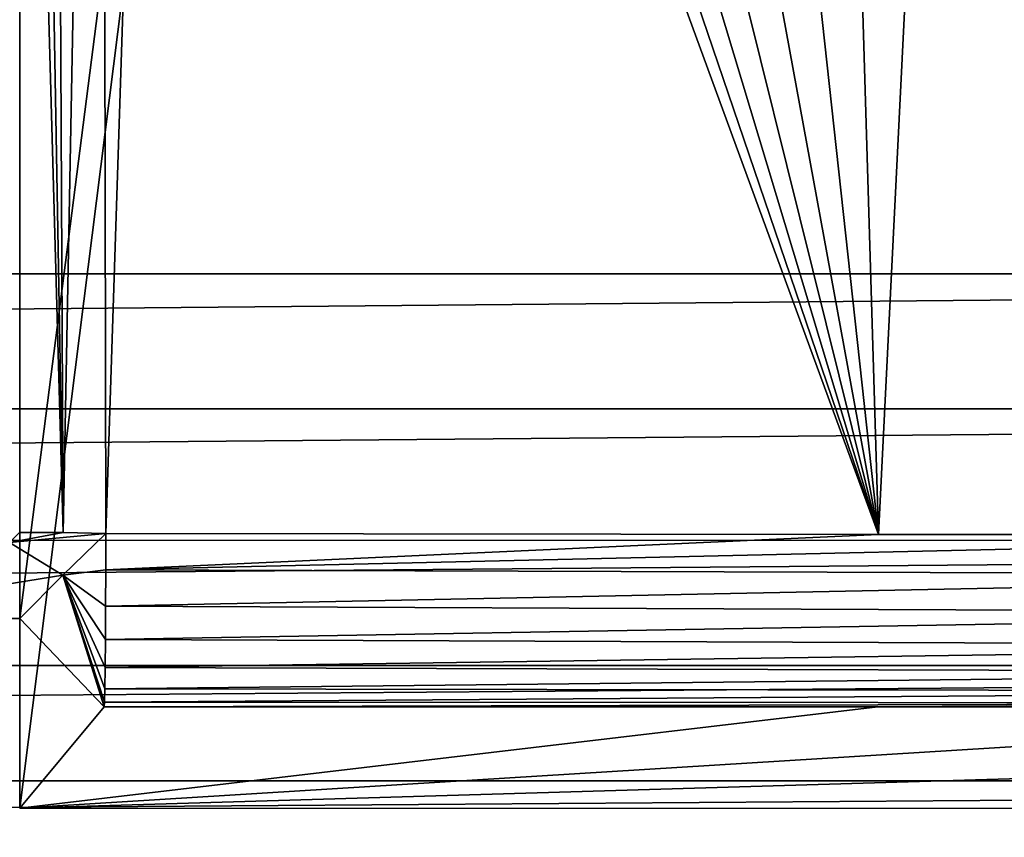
# Model space of a CAD drawing. Header units: metres. Extents: x -205 to 205, y -104 to 104.
# Tile 244 of 256: x -110.71 to -105, y -40.72 to -35.98. Entities that reach past the tile are written whole.
import ezdxf

# ---------------------------------------------------------------- set-up
doc = ezdxf.new("R2010")
doc.units = ezdxf.units.M
doc.layers.add('solid_01_2-CONSUMER_EHM_BOX_SW0001', color=7, linetype='CONTINUOUS')

msp = doc.modelspace()

# ---------------------------------------------------------------- linework, layer by layer
at = {"layer": 'solid_01_2-CONSUMER_EHM_BOX_SW0001'}
for points in [[(-200.010849, -74.958488), (-200.010773, 75.041512), (-0.010778, 75.04142)], [(-0.010849, -74.95858), (-200.010849, -74.958488), (-0.010778, 75.04142)], [(-100.443649, 40.640213, 63.099998), (-100.455429, -40.555729, 63.099998), (-110.711159, -40.55426, 63.099998)], [(-100.443649, 40.640213, 63.099998), (-110.711159, -40.55426, 63.099998), (-110.710999, -39.454594, 63.099998)], [(-100.443649, 40.640213, 63.099998), (-110.710999, -39.454594, 63.099998), (-110.699692, 39.542015, 63.099998)], [(-112.003082, 39.542202, 63.099998), (-110.699692, 39.542015, 63.099998), (-112.014389, -39.454407, 63.099998)], [(-110.710999, -39.454594, 63.099998), (-112.014389, -39.454407, 63.099998), (-110.699692, 39.542015, 63.099998)], [(-173.512405, -37.4473, 108.5), (-88.501671, 37.540531, 108.5), (-173.501678, 37.5527, 108.5)], [(-173.512405, -37.4473, 108.5), (-88.512413, -37.459469, 108.5), (-88.501671, 37.540531, 108.5)], [(-110.693687, -25.697838, 6), (-110.711334, -29.956289, 6), (-110.459534, -38.956326, 6)], [(-110.520119, -26.421335, 6), (-110.693687, -25.697838, 6), (-110.459534, -38.956326, 6)], [(-110.235512, -27.108772, 6), (-110.520119, -26.421335, 6), (-110.459534, -38.956326, 6)], [(-110.235512, -27.108772, 6), (-110.459534, -38.956326, 6), (-110.212624, -38.961571, 6)], [(-109.846863, -27.743217, 6), (-110.235512, -27.108772, 6), (-110.212624, -38.961571, 6)], [(-109.846863, -27.743217, 6), (-110.212624, -38.961571, 6), (-105.732079, -38.967747, 6)], [(-109.363754, -28.309052, 6), (-109.846863, -27.743217, 6), (-105.732079, -38.967747, 6)], [(-108.798073, -28.792341, 6), (-109.363754, -28.309052, 6), (-105.732079, -38.967747, 6)], [(-108.16375, -29.181183, 6), (-108.798073, -28.792341, 6), (-105.732079, -38.967747, 6)], [(-107.476418, -29.466003, 6), (-108.16375, -29.181183, 6), (-105.732079, -38.967747, 6)], [(-106.752983, -29.639795, 6), (-107.476418, -29.466003, 6), (-105.732079, -38.967747, 6)], [(-104.546463, -29.466537, 6), (-105.269936, -29.64006, 6), (-101.251526, -38.96806, 6)], [(-106.011299, -29.698273, 6), (-106.752983, -29.639795, 6), (-105.732079, -38.967747, 6)], [(-105.269936, -29.64006, 6), (-106.011299, -29.698273, 6), (-105.732079, -38.967747, 6)], [(-105.269936, -29.64006, 6), (-105.732079, -38.967747, 6), (-101.251526, -38.96806, 6)], [(-110.711334, -29.956289, 6), (-110.712624, -38.956287, 6), (-110.459534, -38.956326, 6)], [(-173.450943, -38.22963, 108.5), (-88.512413, -37.459469, 108.5), (-173.512405, -37.4473, 108.5)], [(-173.450943, -38.22963, 108.5), (-88.574104, -38.241779, 108.5), (-88.512413, -37.459469, 108.5)], [(-173.268021, -38.992073, 108.5), (-88.574104, -38.241779, 108.5), (-173.450943, -38.22963, 108.5)], [(-173.268021, -38.992073, 108.5), (-88.75724, -39.004169, 108.5), (-88.574104, -38.241779, 108.5)], [(-110.770233, -39.013878, 12.6), (-110.459534, -38.956326, 6), (-110.712624, -38.956287, 6)], [(-110.770233, -39.013878, 12.6), (-110.212624, -38.961571, 6), (-110.459534, -38.956326, 6)], [(-110.46067, -39.204338, 34.41946), (-110.212624, -38.961571, 6), (-110.770233, -39.013878, 12.6)], [(-110.46067, -39.204338, 34.41946), (-110.212845, -39.173382, 6.021575), (-110.212624, -38.961571, 6)], [(-105.732079, -38.967747, 6), (-110.212624, -38.961571, 6), (-110.212845, -39.173382, 6.021575)], [(-105.732079, -38.967747, 6), (-110.212845, -39.173382, 6.021575), (-101.251526, -38.96806, 6)], [(-110.212845, -39.173382, 6.021575), (-101.251556, -39.201557, 6.027643), (-101.251526, -38.96806, 6)], [(-172.967651, -39.717575, 108.5), (-88.75724, -39.004169, 108.5), (-173.268021, -38.992073, 108.5)], [(-172.967651, -39.717575, 108.5), (-89.057823, -39.729588, 108.5), (-88.75724, -39.004169, 108.5)], [(-110.46067, -39.204338, 34.41946), (-110.770233, -39.013878, 12.6), (-112.014389, -39.454407, 63.099998)], [(-110.710999, -39.454594, 63.099998), (-110.46067, -39.204338, 34.41946), (-112.014389, -39.454407, 63.099998)], [(-110.710999, -39.454594, 63.099998), (-110.221405, -39.966721, 6.989528), (-110.46067, -39.204338, 34.41946)], [(-110.46067, -39.204338, 34.41946), (-110.213478, -39.383038, 6.090754), (-110.212845, -39.173382, 6.021575)], [(-110.46067, -39.204338, 34.41946), (-110.221405, -39.966721, 6.989528), (-110.219444, -39.938854, 6.765339)], [(-110.46067, -39.204338, 34.41946), (-110.219444, -39.938854, 6.765339), (-110.21759, -39.861729, 6.553835)], [(-110.46067, -39.204338, 34.41946), (-110.21759, -39.861729, 6.553835), (-110.215912, -39.738697, 6.36428)], [(-110.46067, -39.204338, 34.41946), (-110.215912, -39.738697, 6.36428), (-110.214523, -39.576481, 6.20737)], [(-110.46067, -39.204338, 34.41946), (-110.214523, -39.576481, 6.20737), (-110.213478, -39.383038, 6.090754)], [(-110.212845, -39.173382, 6.021575), (-110.213478, -39.383038, 6.090754), (-101.251556, -39.201557, 6.027643)], [(-110.213478, -39.383038, 6.090754), (-101.251587, -39.420948, 6.108433), (-101.251556, -39.201557, 6.027643)], [(-110.213478, -39.383038, 6.090754), (-110.214523, -39.576481, 6.20737), (-101.251587, -39.420948, 6.108433)], [(-110.214523, -39.576481, 6.20737), (-101.251617, -39.611687, 6.23466), (-101.251587, -39.420948, 6.108433)], [(-110.711159, -40.55426, 63.099998), (-110.221405, -39.966721, 6.989528), (-110.710999, -39.454594, 63.099998)], [(-110.214523, -39.576481, 6.20737), (-110.215912, -39.738697, 6.36428), (-101.251617, -39.611687, 6.23466)], [(-110.215912, -39.738697, 6.36428), (-101.25164, -39.765015, 6.395958), (-101.251617, -39.611687, 6.23466)], [(-172.558014, -40.386196, 108.5), (-89.057823, -39.729588, 108.5), (-172.967651, -39.717575, 108.5)], [(-172.558014, -40.386196, 108.5), (-89.467636, -40.39809, 108.5), (-89.057823, -39.729588, 108.5)], [(-110.215912, -39.738697, 6.36428), (-110.21759, -39.861729, 6.553835), (-101.25164, -39.765015, 6.395958)], [(-110.21759, -39.861729, 6.553835), (-101.251656, -39.87635, 6.581657), (-101.25164, -39.765015, 6.395958)], [(-110.21759, -39.861729, 6.553835), (-110.219444, -39.938854, 6.765339), (-101.251656, -39.87635, 6.581657)], [(-110.219444, -39.938854, 6.765339), (-101.251663, -39.944065, 6.782246), (-101.251656, -39.87635, 6.581657)], [(-110.219444, -39.938854, 6.765339), (-110.221405, -39.966721, 6.989528), (-101.251663, -39.944065, 6.782246)], [(-110.221405, -39.966721, 6.989528), (-105.736351, -39.967365, 6.989528), (-101.251663, -39.944065, 6.782246)], [(-105.736351, -39.967365, 6.989528), (-101.251282, -39.968006, 6.989528), (-101.251663, -39.944065, 6.782246)], [(-110.711159, -40.55426, 63.099998), (-105.736351, -39.967365, 6.989528), (-110.221405, -39.966721, 6.989528)], [(-110.711159, -40.55426, 63.099998), (-101.251282, -39.968006, 6.989528), (-105.736351, -39.967365, 6.989528)], [(-110.711159, -40.55426, 63.099998), (-100.868057, -40.261913, 35.04921), (-101.251282, -39.968006, 6.989528)], [(-110.711159, -40.55426, 63.099998), (-100.455429, -40.555729, 63.099998), (-100.868057, -40.261913, 35.04921)], [(-172.048447, -40.983047, 108.5), (-89.467636, -40.39809, 108.5), (-172.558014, -40.386196, 108.5)], [(-172.048447, -40.983047, 108.5), (-89.977379, -40.994797, 108.5), (-89.467636, -40.39809, 108.5)]]:
    msp.add_3dface(points, dxfattribs=at)

doc.saveas('drawing.dxf')
